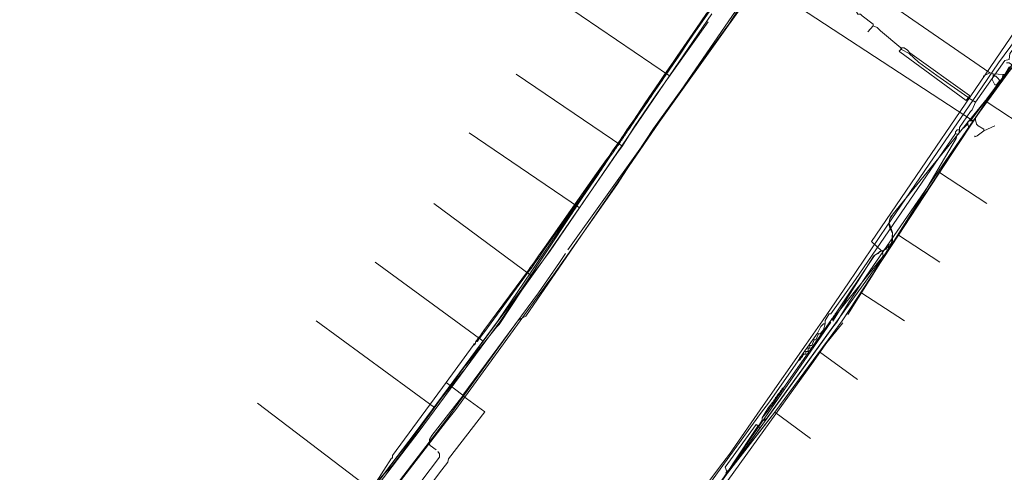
# Model space of a CAD drawing. Header units: metres. Extents: x 92810 to 93633, y 464687 to 465459.
# Tile 152 of 256: x 93145 to 93228, y 464987 to 465026. Entities that reach past the tile are written whole.
import ezdxf

# ---------------------------------------------------------------- set-up
doc = ezdxf.new("R2010")
doc.units = ezdxf.units.M
for name, color, linetype, lineweight, transparency in [('B-OI-KL-DATA_KPN-G', 90, 'SI_B_DATA_KPN', 18, 0.4), ('B-OI-KL-DATA_LIANDER-G', 90, 'SI_B_DATA_LIANDER', 18, 0.4), ('B-OI-KL-DATA_ZIGGO BV-G', 90, 'SI_B_DATA_ZIGGO', 18, 0.4), ('B-OI-KL-ET_LS_LIANDER-G', 190, 'SI_B_ET_LS_LIANDER', 18, 0.4), ('B-OI-KL-ET_MS_LIANDER-G', 130, 'SI_B_ET_MS_LIANDER', 18, 0.4), ('B-OI-KL-GAS_LD_LIANDER-G', 30, 'SI_B_GAS_LD_LIANDER', 18, 0.4), ('B-WE-KL-WATER-G', 170, 'KL-WATER-N', 18, 0.4), ('B-WE-KL-WATER_MANTELBUIS-G', 170, 'CONTINUOUS', 18, 0.4)]:
    doc.layers.add(name, color=color, linetype=linetype, lineweight=lineweight, transparency=transparency)
doc.styles.get("Standard").update_dxf_attribs({"font": 'isocp.shx'})
doc.linetypes.add('KL-WATER-N', pattern='A,7,-0.5,[168,NLCS.SHX,S=0.75,R=0,X=0.75,Y=0],-2', length=9.5)
doc.linetypes.add('SI_B_DATA_KPN', pattern='A,5,-2,["KPN",Standard,S=1.5,R=0,X=-0.51,Y=-0.75],-8', length=15)
doc.linetypes.add('SI_B_DATA_LIANDER', pattern='A,5,-2,["LI-DATA",Standard,S=1.5,R=0,X=-0.51,Y=-0.75],-11', length=18)
doc.linetypes.add('SI_B_DATA_ZIGGO', pattern='A,5,-2,["ZIGGO",Standard,S=1.5,R=0,X=-0.51,Y=-0.75],-9', length=16)
doc.linetypes.add('SI_B_ET_LS_LIANDER', pattern='A,5,-2,["LI-LS",Standard,S=1.5,R=0,X=-0.51,Y=-0.75],-10', length=17)
doc.linetypes.add('SI_B_ET_MS_LIANDER', pattern='A,5,-2,["LI-MS",Standard,S=1.5,R=0,X=-0.51,Y=-0.75],-10', length=17)
doc.linetypes.add('SI_B_GAS_LD_LIANDER', pattern='A,5,-2,["LI-G-LD",Standard,S=1.5,R=0,X=-0.51,Y=-0.75],-11', length=18)

msp = doc.modelspace()

# ---------------------------------------------------------------- linework, layer by layer
at = {"layer": 'B-OI-KL-DATA_KPN-G'}
for p, q in [((93219.679, 465023.25), (93219.679, 465023.107)), ((93219.75, 465023.25), (93219.75, 465023.107)), ((93212.607, 464998.964), (93211.893, 464997.964)), ((93211.321, 464996.964), (93211.179, 464996.821))]:
    msp.add_line(p, q, dxfattribs=at)
at = {"layer": 'B-OI-KL-DATA_KPN-G', "flags": 128}
for points in [[(93208.964, 465031.036), (93208.464, 465030.536), (93208.179, 465030.107), (93187.821, 465000.393), (93187.25, 465000.107), (93187.107, 464999.964), (93181.25, 464991.821), (93180.25, 464990.536), (93164.25, 464969.679), (93164.25, 464969.464), (93164.107, 464969.321), (93163.536, 464968.893), (93162.607, 464968.75), (93162.536, 464968.679), (93161.607, 464967.964), (93141.25, 464943.679), (93140.821, 464943.25), (93125.036, 464925.536), (93123.107, 464923.464), (93118.179, 464918.036)], [(93234.964, 465030.464), (93228.964, 465022.75), (93228.893, 465022.25), (93228.536, 465022.179), (93226.036, 465018.607)], [(93215.179, 465026.821), (93215.821, 465026.464), (93216.036, 465026.107), (93216.25, 465026.107), (93216.393, 465025.964), (93217.321, 465025.25), (93217.321, 465025.107)], [(93217.321, 465025.107), (93216.893, 465024.607)], [(93217.321, 465025.107), (93217.679, 465024.964), (93217.964, 465024.679), (93219.679, 465023.25)], [(93219.679, 465023.25), (93219.964, 465023.25)], [(93219.964, 465023.25), (93220.25, 465023.036), (93220.464, 465022.821)], [(93219.679, 465023.107), (93219.536, 465022.964), (93219.607, 465022.893), (93225.25, 465018.75), (93225.393, 465018.964)], [(93219.679, 465023.179), (93219.75, 465023.179)], [(93219.679, 465023.107), (93219.75, 465023.107)], [(93219.75, 465023.107), (93220.393, 465022.75)], [(93220.464, 465022.821), (93220.393, 465022.75)], [(93220.393, 465022.75), (93221.179, 465022.036), (93222.75, 465020.893), (93225.393, 465019.036)], [(93220.464, 465022.821), (93225.536, 465019.179), (93225.464, 465019.036)], [(93225.393, 465019.036), (93225.464, 465019.036)], [(93225.393, 465019.036), (93225.393, 465018.964)], [(93225.464, 465019.036), (93225.464, 465018.964)], [(93226.036, 465018.607), (93225.75, 465017.964), (93225.607, 465017.821), (93224.679, 465016.464), (93224.679, 465016.25)], [(93225.393, 465018.964), (93225.464, 465018.964)], [(93225.464, 465018.964), (93226.036, 465018.607)], [(93224.321, 465015.964), (93215.821, 465003.536), (93213.75, 465000.607), (93213.607, 465000.607), (93213.25, 465000.036), (93213.25, 464999.75)], [(93224.464, 465015.893), (93224.393, 465015.536), (93224.036, 465014.964), (93221.321, 465010.321), (93220.75, 465009.464), (93215.179, 465000.536)], [(93224.679, 465016.25), (93224.464, 465016.25), (93224.321, 465016.107), (93224.321, 465015.964)], [(93224.321, 465015.964), (93224.464, 465015.893)], [(93224.679, 465016.25), (93224.607, 465015.893), (93224.464, 465015.893)], [(93214.75, 464999.821), (93213.321, 464998.036), (93212.25, 464996.536), (93200.25, 464979.821), (93199.679, 464979.107), (93181.893, 464955.964), (93181.393, 464955.893), (93181.25, 464955.964), (93180.821, 464956.107)], [(93213.25, 464999.75), (93213.107, 464999.75), (93212.893, 464999.536), (93212.607, 464998.964)], [(93212.607, 464998.964), (93212.679, 464998.893)], [(93213.25, 464999.75), (93213.107, 464999.25), (93212.821, 464998.893), (93212.679, 464998.893)], [(93212.321, 464998.393), (93212.107, 464997.893), (93211.964, 464997.893)], [(93212.25, 464998.464), (93212.321, 464998.393)], [(93212.679, 464998.893), (93212.464, 464998.393), (93212.321, 464998.393)], [(93211.536, 464997.464), (93211.393, 464997.25)], [(93211.607, 464997.393), (93211.607, 464997.179), (93211.464, 464997.179)], [(93211.75, 464997.75), (93211.536, 464997.464)], [(93211.536, 464997.464), (93211.607, 464997.393)], [(93211.821, 464997.679), (93211.821, 464997.464), (93211.75, 464997.393), (93211.607, 464997.393)], [(93211.893, 464997.964), (93211.75, 464997.75)], [(93211.75, 464997.75), (93211.821, 464997.679)], [(93211.964, 464997.893), (93211.964, 464997.679), (93211.821, 464997.679)], [(93211.893, 464997.964), (93211.964, 464997.893)], [(93210.964, 464996.607), (93208.536, 464993.107), (93207.75, 464992.107), (93202.321, 464984.607), (93199.25, 464980.179), (93198.679, 464979.464), (93192.964, 464972.107), (93191.893, 464970.536), (93190.964, 464969.393), (93187.393, 464964.607), (93186.893, 464964.036), (93180.75, 464956.464), (93180.75, 464956.179)], [(93211.036, 464996.75), (93210.964, 464996.607)], [(93211.107, 464996.679), (93210.964, 464996.607)], [(93211.107, 464996.893), (93211.036, 464996.75)], [(93211.036, 464996.75), (93211.107, 464996.679)], [(93211.179, 464996.964), (93211.107, 464996.893)], [(93211.107, 464996.893), (93211.179, 464996.821)], [(93211.179, 464996.821), (93211.107, 464996.679)], [(93211.25, 464997.036), (93211.179, 464996.964)], [(93211.179, 464996.964), (93211.25, 464996.893)], [(93211.321, 464997.179), (93211.25, 464997.036)], [(93211.25, 464997.036), (93211.321, 464996.964)], [(93211.393, 464997.25), (93211.321, 464997.179)], [(93211.321, 464997.179), (93211.393, 464997.107)], [(93211.393, 464997.107), (93211.321, 464996.964)], [(93211.393, 464997.25), (93211.464, 464997.179)], [(93211.464, 464997.179), (93211.393, 464997.107)]]:
    msp.add_lwpolyline(points, dxfattribs=at)
at = {"layer": 'B-OI-KL-DATA_LIANDER-G', "flags": 128}
for points in [[(93234.107, 465031.107), (93235.464, 465030.25), (93235.321, 465029.893), (93235.179, 465029.821), (93234.893, 465029.607), (93234.821, 465029.25), (93234.679, 465029.107), (93229.25, 465021.679), (93228.393, 465020.607), (93218.821, 465008.821), (93218.679, 465008.321), (93218.75, 465008.179), (93218.964, 465007.536), (93218.964, 465006.821), (93218.893, 465006.536), (93218.679, 465006.464), (93218.536, 465006.321), (93218.464, 465006.107), (93218.321, 465006.036), (93217.893, 465005.893), (93217.75, 465005.75), (93217.393, 465005.536), (93213.893, 464999.964)], [(93213.75, 464999.893), (93198.25, 464977.393), (93197.321, 464975.821), (93192.964, 464971.679), (93182.821, 464957.536), (93182.679, 464957.464), (93177.607, 464956.536), (93176.821, 464955.679), (93176.536, 464955.107), (93176.536, 464954.464), (93176.464, 464954.393), (93166.607, 464942.607), (93165.107, 464940.607), (93159.179, 464933.464), (93150.179, 464923.179), (93149.607, 464922.607), (93143.536, 464915.893), (93142.607, 464914.964), (93138.893, 464911.107), (93138.75, 464911.036), (93138.607, 464911.036), (93138.536, 464910.679), (93137.607, 464909.893), (93134.036, 464906.036), (93132.179, 464904.179), (93110.464, 464882.679), (93087.821, 464863.75), (93073.679, 464855.821)]]:
    msp.add_lwpolyline(points, dxfattribs=at)
at = {"layer": 'B-OI-KL-DATA_ZIGGO BV-G', "flags": 128}
for points in [[(93246.792, 465047.303), (93242.717, 465041.355), (93241.684, 465039.699), (93234.009, 465029.105), (93229.69, 465022.527), (93227.48, 465019.495)], [(93227.48, 465019.495), (93236.972, 465031.4), (93243.554, 465041.649), (93243.85, 465041.997), (93244.344, 465042.294)], [(93225.85, 465017.008), (93206.171, 465029.904)], [(93200.018, 465020.863), (93191, 465027)], [(93203.61, 465026.141), (93200.018, 465020.863)], [(93195.961, 465014.902), (93187, 465021)], [(93200.018, 465020.863), (93195.961, 465014.902)], [(93214.705, 465000), (93227.48, 465019.495)], [(93218.187, 465005.314), (93227.48, 465019.495)], [(93226.935, 465018.664), (93227.48, 465019.495)], [(93225.85, 465017.008), (93226.935, 465018.664)], [(93226.935, 465018.664), (93231, 465016)], [(93225.85, 465017.008), (93222.983, 465012.633)], [(93192.369, 465009.624), (93183, 465016)], [(93195.961, 465014.902), (93192.369, 465009.624)], [(93222.983, 465012.633), (93219.489, 465007.301)], [(93222.983, 465012.633), (93227, 465010)], [(93188.303, 465003.834), (93180, 465010)], [(93192.369, 465009.624), (93189.812, 465005.866)], [(93219.489, 465007.301), (93218.187, 465005.314)], [(93219.489, 465007.301), (93223, 465005)], [(93189.812, 465005.866), (93188.303, 465003.834)], [(93128.32, 464895.68), (93133.607, 464901.144), (93145.283, 464912.433), (93153.343, 464920.919), (93156.072, 464924.319), (93167.561, 464937.954), (93175.026, 464947.023), (93179.86, 464953.476), (93189.738, 464965.744), (93200.115, 464979.839), (93200.32, 464981.074), (93208.979, 464992.224), (93214.705, 465000), (93218.187, 465005.314)], [(93184.188, 464998.269), (93175, 465005)], [(93218.187, 465005.314), (93216.296, 465002.427)], [(93184.188, 464998.269), (93188.303, 465003.834)], [(93216.296, 465002.427), (93214.705, 465000), (93212.773, 464997.376)], [(93216.296, 465002.427), (93220, 465000)], [(93180.057, 464992.631), (93170, 465000)], [(93180.057, 464992.631), (93184.188, 464998.269)], [(93212.773, 464997.376), (93208.979, 464992.224)], [(93212.773, 464997.376), (93216, 464995)], [(93174.723, 464985.601), (93165, 464993)], [(93174.723, 464985.601), (93180.057, 464992.631)], [(93208.979, 464992.224), (93204.9, 464987.019)], [(93208.979, 464992.224), (93212, 464990)]]:
    msp.add_lwpolyline(points, dxfattribs=at)
at = {"layer": 'B-OI-KL-ET_LS_LIANDER-G'}
for p, q in [((93208.036, 465029.393), (93191.393, 465006.036)), ((93203.179, 465026.179), (93202.679, 465025.464)), ((93203.25, 465026.107), (93202.75, 465025.393)), ((93202.679, 465025.464), (93197.893, 465018.464)), ((93202.75, 465025.393), (93197.964, 465018.393)), ((93202.679, 465025.464), (93202.75, 465025.393)), ((93231.679, 465025.25), (93225.607, 465017.036)), ((93231.75, 465025.179), (93225.821, 465017.036)), ((93217.179, 465006.75), (93229.393, 465024.679)), ((93197.893, 465018.464), (93197.607, 465018.036)), ((93197.75, 465018.25), (93197.821, 465018.179)), ((93197.964, 465018.393), (93197.821, 465018.179)), ((93197.893, 465018.464), (93197.964, 465018.393)), ((93197.179, 465017.393), (93197.036, 465017.179)), ((93197.321, 465017.607), (93197.179, 465017.393)), ((93197.179, 465017.393), (93197.25, 465017.321)), ((93197.393, 465017.536), (93197.25, 465017.321)), ((93197.464, 465017.821), (93197.321, 465017.607)), ((93197.321, 465017.607), (93197.393, 465017.536)), ((93197.679, 465017.964), (93197.393, 465017.536)), ((93197.607, 465018.036), (93197.464, 465017.821)), ((93197.464, 465017.821), (93197.536, 465017.75)), ((93197.607, 465018.036), (93197.679, 465017.964)), ((93197.821, 465018.179), (93197.679, 465017.964)), ((93196.607, 465016.536), (93196.464, 465016.321)), ((93196.893, 465016.964), (93196.607, 465016.536)), ((93196.607, 465016.536), (93196.679, 465016.464)), ((93196.821, 465016.679), (93196.679, 465016.464)), ((93196.75, 465016.75), (93196.821, 465016.679)), ((93196.964, 465016.893), (93196.821, 465016.679)), ((93197.036, 465017.179), (93196.893, 465016.964)), ((93196.893, 465016.964), (93196.964, 465016.893)), ((93197.107, 465017.107), (93196.964, 465016.893)), ((93197.036, 465017.179), (93197.107, 465017.107)), ((93197.25, 465017.321), (93197.107, 465017.107)), ((93225.393, 465016.75), (93224.893, 465016.321)), ((93225.607, 465017.036), (93225.393, 465016.964)), ((93225.393, 465016.964), (93225.393, 465016.75)), ((93225.393, 465016.75), (93225.464, 465016.464)), ((93225.821, 465017.036), (93225.607, 465017.036)), ((93196.107, 465015.821), (93196.036, 465015.679)), ((93196.179, 465015.893), (93196.107, 465015.821)), ((93196.107, 465015.821), (93196.179, 465015.75)), ((93196.179, 465015.75), (93196.107, 465015.607)), ((93196.25, 465016.036), (93196.179, 465015.893)), ((93196.179, 465015.893), (93196.25, 465015.821)), ((93196.25, 465015.821), (93196.179, 465015.75)), ((93196.321, 465016.107), (93196.25, 465016.036)), ((93196.25, 465016.036), (93196.321, 465015.964)), ((93196.321, 465015.964), (93196.25, 465015.821)), ((93196.393, 465016.25), (93196.321, 465016.107)), ((93196.321, 465016.107), (93196.393, 465016.036)), ((93196.393, 465016.036), (93196.321, 465015.964)), ((93196.464, 465016.321), (93196.393, 465016.25)), ((93196.393, 465016.25), (93196.464, 465016.179)), ((93196.464, 465016.179), (93196.393, 465016.036)), ((93196.464, 465016.321), (93196.536, 465016.25)), ((93196.536, 465016.25), (93196.464, 465016.179)), ((93196.679, 465016.464), (93196.536, 465016.25)), ((93225.393, 465016.321), (93218.964, 465006.607)), ((93224.893, 465016.321), (93223.679, 465014.821)), ((93225.464, 465016.464), (93225.393, 465016.321)), ((93195.536, 465014.964), (93195.393, 465014.75)), ((93195.607, 465014.893), (93195.464, 465014.679)), ((93195.607, 465015.036), (93195.536, 465014.964)), ((93195.536, 465014.964), (93195.607, 465014.893)), ((93195.679, 465015.179), (93195.607, 465015.036)), ((93195.607, 465015.036), (93195.679, 465014.964)), ((93195.679, 465014.964), (93195.607, 465014.893)), ((93195.75, 465015.25), (93195.679, 465015.179)), ((93195.679, 465015.179), (93195.75, 465015.107)), ((93195.75, 465015.107), (93195.679, 465014.964)), ((93195.821, 465015.393), (93195.75, 465015.25)), ((93195.75, 465015.25), (93195.821, 465015.179)), ((93195.821, 465015.179), (93195.75, 465015.107)), ((93195.893, 465015.464), (93195.821, 465015.393)), ((93195.821, 465015.393), (93195.893, 465015.321)), ((93195.893, 465015.321), (93195.821, 465015.179)), ((93195.964, 465015.607), (93195.893, 465015.464)), ((93195.893, 465015.464), (93195.964, 465015.393)), ((93195.964, 465015.393), (93195.893, 465015.321)), ((93196.036, 465015.679), (93195.964, 465015.607)), ((93195.964, 465015.607), (93196.036, 465015.536)), ((93196.036, 465015.536), (93195.964, 465015.393)), ((93196.036, 465015.679), (93196.107, 465015.607)), ((93196.107, 465015.607), (93196.036, 465015.536)), ((93194.893, 465014.036), (93194.679, 465013.75)), ((93195.179, 465014.464), (93194.893, 465014.036)), ((93194.893, 465014.036), (93194.964, 465013.964)), ((93195.107, 465014.179), (93194.964, 465013.964)), ((93195.036, 465014.25), (93195.107, 465014.179)), ((93195.25, 465014.393), (93195.107, 465014.179)), ((93195.25, 465014.536), (93195.179, 465014.464)), ((93195.179, 465014.464), (93195.25, 465014.393)), ((93195.321, 465014.679), (93195.25, 465014.536)), ((93195.25, 465014.536), (93195.321, 465014.464)), ((93195.321, 465014.464), (93195.25, 465014.393)), ((93195.393, 465014.75), (93195.321, 465014.679)), ((93195.321, 465014.679), (93195.393, 465014.607)), ((93195.393, 465014.607), (93195.321, 465014.464)), ((93195.393, 465014.75), (93195.464, 465014.679)), ((93195.464, 465014.679), (93195.393, 465014.607)), ((93223.679, 465014.821), (93219.036, 465009.107)), ((93194.536, 465013.536), (93193.821, 465012.536)), ((93194.607, 465013.464), (93193.893, 465012.464)), ((93194.679, 465013.75), (93194.536, 465013.536)), ((93194.536, 465013.536), (93194.607, 465013.464)), ((93194.75, 465013.679), (93194.607, 465013.464)), ((93194.679, 465013.75), (93194.75, 465013.679)), ((93194.964, 465013.964), (93194.75, 465013.679)), ((93193.821, 465012.536), (93189.393, 465006.25)), ((93193.893, 465012.464), (93189.464, 465006.179)), ((93193.821, 465012.536), (93193.893, 465012.464)), ((93194.179, 465013.036), (93194.25, 465012.964)), ((93219.036, 465009.107), (93218.75, 465008.679)), ((93218.75, 465008.679), (93218.679, 465008.25)), ((93218.679, 465008.25), (93218.75, 465007.893)), ((93218.75, 465007.893), (93218.964, 465007.464)), ((93218.964, 465007.464), (93218.893, 465006.607)), ((93218.036, 465005.964), (93217.179, 465006.75)), ((93218.821, 465006.536), (93218.75, 465006.393)), ((93218.893, 465006.607), (93218.821, 465006.536)), ((93218.821, 465006.536), (93218.893, 465006.464)), ((93218.893, 465006.607), (93218.964, 465006.607)), ((93218.964, 465006.607), (93218.893, 465006.464)), ((93189.036, 465005.75), (93188.893, 465005.536)), ((93189.107, 465005.679), (93188.964, 465005.464)), ((93189.393, 465006.25), (93189.036, 465005.75)), ((93189.036, 465005.75), (93189.107, 465005.679)), ((93189.464, 465006.179), (93189.107, 465005.679)), ((93189.393, 465006.25), (93189.464, 465006.179)), ((93190.679, 465004.964), (93191.179, 465005.75)), ((93218.036, 465005.964), (93217.464, 465005.607)), ((93218.036, 465005.964), (93218.107, 465005.964)), ((93218.607, 465006.25), (93218.107, 465005.964)), ((93218.107, 465005.964), (93218.179, 465005.536)), ((93218.679, 465006.179), (93218.25, 465005.536)), ((93218.679, 465006.321), (93218.607, 465006.25)), ((93218.607, 465006.25), (93218.679, 465006.179)), ((93218.75, 465006.393), (93218.679, 465006.321)), ((93218.679, 465006.321), (93218.75, 465006.25)), ((93218.75, 465006.25), (93218.679, 465006.179)), ((93218.75, 465006.393), (93218.821, 465006.393)), ((93218.821, 465006.393), (93218.75, 465006.25)), ((93218.893, 465006.464), (93218.821, 465006.393)), ((93188.393, 465004.821), (93188.179, 465004.536)), ((93188.536, 465005.036), (93188.393, 465004.821)), ((93188.393, 465004.821), (93188.464, 465004.75)), ((93188.607, 465004.964), (93188.464, 465004.75)), ((93188.893, 465005.536), (93188.536, 465005.036)), ((93188.536, 465005.036), (93188.607, 465004.964)), ((93188.964, 465005.464), (93188.607, 465004.964)), ((93188.893, 465005.536), (93188.964, 465005.464)), ((93188.893, 465002.393), (93190.679, 465004.964)), ((93217.964, 465005.107), (93208.321, 464991.75)), ((93217.321, 465005.393), (93214.179, 465000.679)), ((93217.893, 465005.179), (93214.25, 465000.607)), ((93217.464, 465005.607), (93217.321, 465005.393)), ((93218.107, 465005.393), (93217.893, 465005.179)), ((93217.893, 465005.179), (93217.964, 465005.107)), ((93218.107, 465005.393), (93217.964, 465005.107)), ((93218.179, 465005.536), (93218.107, 465005.393)), ((93218.25, 465005.536), (93218.107, 465005.393)), ((93218.179, 465005.536), (93218.25, 465005.536)), ((93188.036, 465004.321), (93184.25, 464999.179)), ((93188.107, 465004.25), (93184.321, 464999.107)), ((93188.179, 465004.536), (93188.036, 465004.321)), ((93188.036, 465004.321), (93188.107, 465004.25)), ((93188.25, 465004.464), (93188.107, 465004.25)), ((93188.179, 465004.536), (93188.25, 465004.464)), ((93188.464, 465004.75), (93188.25, 465004.464)), ((93182.464, 464993.679), (93188.893, 465002.393)), ((93214.179, 465000.679), (93214.107, 465000.607)), ((93214.179, 465000.679), (93214.25, 465000.607)), ((93213.75, 465000.036), (93209.75, 464994.321)), ((93213.821, 465000.179), (93213.75, 465000.036)), ((93213.893, 465000.107), (93213.75, 465000.036)), ((93213.893, 465000.25), (93213.821, 465000.179)), ((93213.821, 465000.179), (93213.893, 465000.107)), ((93213.964, 465000.393), (93213.893, 465000.25)), ((93213.893, 465000.25), (93213.964, 465000.25)), ((93213.964, 465000.25), (93213.893, 465000.107)), ((93214.036, 465000.464), (93213.964, 465000.393)), ((93213.964, 465000.393), (93214.036, 465000.321)), ((93214.036, 465000.321), (93213.964, 465000.25)), ((93214.107, 465000.607), (93214.036, 465000.464)), ((93214.036, 465000.464), (93214.107, 465000.393)), ((93214.107, 465000.393), (93214.036, 465000.321)), ((93214.107, 465000.607), (93214.179, 465000.536)), ((93214.179, 465000.536), (93214.107, 465000.393)), ((93214.25, 465000.607), (93214.179, 465000.536)), ((93184.25, 464999.179), (93184.036, 464998.893)), ((93184.321, 464999.107), (93184.107, 464998.821)), ((93184.25, 464999.179), (93184.321, 464999.107)), ((93183.536, 464998.107), (93183.393, 464998.036)), ((93183.536, 464998.107), (93183.464, 464997.964)), ((93183.607, 464998.321), (93183.536, 464998.179)), ((93183.679, 464998.25), (93183.536, 464998.179)), ((93183.536, 464998.179), (93183.536, 464998.107)), ((93183.679, 464998.393), (93183.607, 464998.321)), ((93183.607, 464998.321), (93183.679, 464998.25)), ((93183.75, 464998.536), (93183.679, 464998.393)), ((93183.679, 464998.393), (93183.75, 464998.321)), ((93183.75, 464998.321), (93183.679, 464998.25)), ((93183.821, 464998.607), (93183.75, 464998.536)), ((93183.75, 464998.536), (93183.821, 464998.464)), ((93183.821, 464998.464), (93183.75, 464998.321)), ((93183.893, 464998.679), (93183.821, 464998.607)), ((93183.821, 464998.607), (93183.893, 464998.536)), ((93183.893, 464998.536), (93183.821, 464998.464)), ((93184.036, 464998.893), (93183.893, 464998.679)), ((93183.893, 464998.679), (93183.964, 464998.607)), ((93183.964, 464998.607), (93183.893, 464998.536)), ((93184.107, 464998.821), (93183.964, 464998.607)), ((93184.036, 464998.893), (93184.107, 464998.821)), ((93183.321, 464997.893), (93181.036, 464994.75)), ((93183.393, 464998.036), (93183.321, 464997.893)), ((93183.464, 464997.964), (93183.321, 464997.893)), ((93183.393, 464998.036), (93183.464, 464997.964)), ((93181.036, 464994.75), (93176.464, 464988.536)), ((93181.036, 464994.75), (93182.464, 464993.679)), ((93209.464, 464994.036), (93209.393, 464993.893)), ((93209.536, 464994.107), (93209.464, 464994.036)), ((93209.464, 464994.036), (93209.536, 464993.964)), ((93209.536, 464993.964), (93209.464, 464993.893)), ((93209.607, 464994.25), (93209.536, 464994.107)), ((93209.536, 464994.107), (93209.607, 464994.107)), ((93209.607, 464994.107), (93209.536, 464993.964)), ((93209.75, 464994.321), (93209.607, 464994.25)), ((93209.607, 464994.25), (93209.679, 464994.179)), ((93209.679, 464994.179), (93209.607, 464994.107)), ((93209.75, 464994.321), (93209.679, 464994.179)), ((93182.464, 464993.607), (93179.821, 464990.25)), ((93182.464, 464993.679), (93182.464, 464993.607)), ((93182.464, 464993.607), (93184.321, 464992.25)), ((93208.821, 464993.107), (93208.75, 464993.036)), ((93208.893, 464993.25), (93208.821, 464993.107)), ((93208.821, 464993.107), (93208.893, 464993.036)), ((93208.964, 464993.321), (93208.893, 464993.25)), ((93208.893, 464993.25), (93208.964, 464993.179)), ((93208.964, 464993.179), (93208.893, 464993.036)), ((93209.036, 464993.464), (93208.964, 464993.321)), ((93208.964, 464993.321), (93209.036, 464993.25)), ((93209.036, 464993.25), (93208.964, 464993.179)), ((93209.107, 464993.536), (93209.036, 464993.464)), ((93209.036, 464993.464), (93209.107, 464993.393)), ((93209.107, 464993.393), (93209.036, 464993.25)), ((93209.179, 464993.607), (93209.107, 464993.536)), ((93209.107, 464993.536), (93209.179, 464993.464)), ((93209.179, 464993.464), (93209.107, 464993.393)), ((93209.25, 464993.75), (93209.179, 464993.607)), ((93209.179, 464993.607), (93209.25, 464993.607)), ((93209.25, 464993.607), (93209.179, 464993.464)), ((93209.321, 464993.821), (93209.25, 464993.75)), ((93209.25, 464993.75), (93209.321, 464993.679)), ((93209.321, 464993.679), (93209.25, 464993.607)), ((93209.393, 464993.893), (93209.321, 464993.821)), ((93209.321, 464993.821), (93209.393, 464993.75)), ((93209.393, 464993.75), (93209.321, 464993.679)), ((93209.393, 464993.893), (93209.464, 464993.893)), ((93209.464, 464993.893), (93209.393, 464993.75)), ((93184.321, 464992.25), (93181.25, 464988.25)), ((93208.25, 464992.321), (93207.893, 464991.75)), ((93208.321, 464992.25), (93207.893, 464991.75)), ((93208.393, 464992.536), (93208.25, 464992.321)), ((93208.25, 464992.321), (93208.321, 464992.25)), ((93208.464, 464992.464), (93208.321, 464992.25)), ((93208.536, 464992.75), (93208.393, 464992.536)), ((93208.393, 464992.536), (93208.464, 464992.464)), ((93208.607, 464992.679), (93208.464, 464992.464)), ((93208.607, 464992.821), (93208.536, 464992.75)), ((93208.536, 464992.75), (93208.607, 464992.679)), ((93208.75, 464993.036), (93208.607, 464992.821)), ((93208.607, 464992.821), (93208.679, 464992.75)), ((93208.679, 464992.75), (93208.607, 464992.679)), ((93208.821, 464992.964), (93208.679, 464992.75)), ((93208.75, 464993.036), (93208.821, 464992.964)), ((93208.893, 464993.036), (93208.821, 464992.964)), ((93207.893, 464991.536), (93207.607, 464991.107)), ((93207.893, 464991.75), (93207.893, 464991.536)), ((93208.107, 464991.536), (93207.893, 464991.536)), ((93208.321, 464991.75), (93208.107, 464991.536)), ((93207.393, 464991.179), (93204.75, 464987.536)), ((93207.536, 464991.036), (93205.393, 464987.821)), ((93207.607, 464990.75), (93205.464, 464987.75)), ((93207.536, 464991.107), (93207.393, 464991.179)), ((93207.536, 464991.107), (93207.607, 464991.107)), ((93207.536, 464991.107), (93207.536, 464991.036)), ((93207.536, 464991.036), (93207.607, 464991.036)), ((93207.607, 464991.107), (93207.607, 464991.036)), ((93207.607, 464991.036), (93207.679, 464990.893)), ((93207.679, 464990.893), (93207.607, 464990.75)), ((93179.821, 464990.25), (93179.607, 464989.893)), ((93179.607, 464989.893), (93179.607, 464989.464)), ((93179.607, 464989.464), (93179.679, 464989.393)), ((93179.679, 464989.393), (93180.179, 464989.036)), ((93180.464, 464988.393), (93170.25, 464974.964)), ((93176.393, 464988.321), (93172.107, 464981.607)), ((93176.464, 464988.321), (93176.393, 464988.321)), ((93176.464, 464988.536), (93176.464, 464988.321)), ((93180.321, 464988.893), (93180.464, 464988.679)), ((93180.464, 464988.679), (93180.464, 464988.393)), ((93181.25, 464988.25), (93181.179, 464987.964)), ((93180.679, 464987.321), (93170.607, 464974.107)), ((93181.179, 464987.964), (93180.679, 464987.321)), ((93204.75, 464987.536), (93204.893, 464987.179)), ((93205.107, 464987.321), (93204.893, 464987.179)), ((93205.25, 464987.607), (93205.107, 464987.321)), ((93205.321, 464987.536), (93205.107, 464987.321)), ((93205.393, 464987.821), (93205.25, 464987.607)), ((93205.25, 464987.607), (93205.321, 464987.536)), ((93205.464, 464987.75), (93205.321, 464987.536)), ((93205.393, 464987.821), (93205.464, 464987.75)), ((93204.893, 464987.179), (93204.821, 464987.036))]:
    msp.add_line(p, q, dxfattribs=at)
at = {"layer": 'B-OI-KL-ET_MS_LIANDER-G'}
for p, q in [((93199.607, 465020.964), (93199.321, 465020.536)), ((93196.321, 465015.964), (93196.036, 465015.536)), ((93195.179, 465014.464), (93194.893, 465014.036)), ((93194.964, 465013.964), (93194.679, 465013.536)), ((93194.179, 465012.964), (93193.893, 465012.536)), ((93192.607, 465010.464), (93192.321, 465010.036)), ((93191.821, 465009.464), (93191.536, 465009.036))]:
    msp.add_line(p, q, dxfattribs=at)
at = {"layer": 'B-OI-KL-ET_MS_LIANDER-G', "flags": 128}
for points in [[(93213.036, 465040.393), (93201.75, 465024.107)], [(93213.107, 465040.25), (93201.821, 465024.036)], [(93201.75, 465024.107), (93200.679, 465022.536)], [(93201.75, 465024.107), (93201.821, 465024.036)], [(93201.821, 465024.036), (93200.75, 465022.464)], [(93200.679, 465022.536), (93200.536, 465022.321)], [(93200.75, 465022.464), (93200.607, 465022.25)], [(93200.679, 465022.536), (93200.75, 465022.464)], [(93200.536, 465022.321), (93199.607, 465020.964)], [(93200.607, 465022.25), (93199.679, 465020.893)], [(93200.536, 465022.321), (93200.607, 465022.25)], [(93199.464, 465020.75), (93199.536, 465020.679)], [(93199.679, 465020.893), (93199.536, 465020.679)], [(93199.607, 465020.964), (93199.679, 465020.893)], [(93199.321, 465020.536), (93198.536, 465019.393)], [(93199.393, 465020.464), (93198.607, 465019.321)], [(93199.321, 465020.536), (93199.393, 465020.464)], [(93199.536, 465020.679), (93199.393, 465020.464)], [(93198.393, 465019.179), (93198.25, 465018.964)], [(93198.464, 465019.107), (93198.321, 465018.893)], [(93198.536, 465019.393), (93198.393, 465019.179)], [(93198.393, 465019.179), (93198.464, 465019.107)], [(93198.607, 465019.321), (93198.464, 465019.107)], [(93198.536, 465019.393), (93198.607, 465019.321)], [(93198.107, 465018.75), (93197.464, 465017.821)], [(93198.179, 465018.679), (93197.536, 465017.75)], [(93198.25, 465018.964), (93198.107, 465018.75)], [(93198.107, 465018.75), (93198.179, 465018.679)], [(93198.321, 465018.893), (93198.179, 465018.679)], [(93198.25, 465018.964), (93198.321, 465018.893)], [(93197.179, 465017.393), (93197.036, 465017.179)], [(93197.321, 465017.607), (93197.179, 465017.393)], [(93197.179, 465017.393), (93197.25, 465017.321)], [(93197.393, 465017.536), (93197.25, 465017.321)], [(93197.464, 465017.821), (93197.321, 465017.607)], [(93197.321, 465017.607), (93197.393, 465017.536)], [(93197.536, 465017.75), (93197.393, 465017.536)], [(93197.464, 465017.821), (93197.536, 465017.75)], [(93196.893, 465016.964), (93196.393, 465016.25)], [(93196.964, 465016.893), (93196.464, 465016.179)], [(93197.036, 465017.179), (93196.893, 465016.964)], [(93196.893, 465016.964), (93196.964, 465016.893)], [(93197.107, 465017.107), (93196.964, 465016.893)], [(93197.036, 465017.179), (93197.107, 465017.107)], [(93197.25, 465017.321), (93197.107, 465017.107)], [(93196.107, 465015.821), (93195.964, 465015.607)], [(93196.25, 465016.036), (93196.107, 465015.821)], [(93196.107, 465015.821), (93196.179, 465015.75)], [(93196.393, 465016.25), (93196.25, 465016.036)], [(93196.25, 465016.036), (93196.321, 465015.964)], [(93196.464, 465016.179), (93196.321, 465015.964)], [(93196.393, 465016.25), (93196.464, 465016.179)], [(93195.679, 465015.179), (93195.321, 465014.679)], [(93195.75, 465015.107), (93195.393, 465014.607)], [(93195.821, 465015.393), (93195.679, 465015.179)], [(93195.679, 465015.179), (93195.75, 465015.107)], [(93195.893, 465015.321), (93195.75, 465015.107)], [(93195.964, 465015.607), (93195.821, 465015.393)], [(93195.821, 465015.393), (93195.893, 465015.321)], [(93196.036, 465015.536), (93195.893, 465015.321)], [(93195.964, 465015.607), (93196.036, 465015.536)], [(93194.893, 465014.036), (93194.75, 465013.821)], [(93194.893, 465014.036), (93194.964, 465013.964)], [(93195.107, 465014.179), (93194.964, 465013.964)], [(93195.036, 465014.25), (93195.107, 465014.179)], [(93195.25, 465014.393), (93195.107, 465014.179)], [(93195.321, 465014.679), (93195.179, 465014.464)], [(93195.179, 465014.464), (93195.25, 465014.393)], [(93195.393, 465014.607), (93195.25, 465014.393)], [(93195.321, 465014.679), (93195.393, 465014.607)], [(93194.321, 465013.179), (93194.179, 465012.964)], [(93194.464, 465013.393), (93194.321, 465013.179)], [(93194.321, 465013.179), (93194.393, 465013.107)], [(93194.536, 465013.321), (93194.393, 465013.107)], [(93194.607, 465013.607), (93194.464, 465013.393)], [(93194.464, 465013.393), (93194.536, 465013.321)], [(93194.679, 465013.536), (93194.536, 465013.321)], [(93194.75, 465013.821), (93194.607, 465013.607)], [(93194.607, 465013.607), (93194.679, 465013.536)], [(93194.75, 465013.821), (93194.821, 465013.75)], [(93193.893, 465012.536), (93192.536, 465010.536)], [(93193.964, 465012.464), (93192.607, 465010.464)], [(93193.893, 465012.536), (93193.964, 465012.464)], [(93194.107, 465012.679), (93193.964, 465012.464)], [(93194.036, 465012.75), (93194.107, 465012.679)], [(93194.25, 465012.893), (93194.107, 465012.679)], [(93194.179, 465012.964), (93194.25, 465012.893)], [(93194.393, 465013.107), (93194.25, 465012.893)], [(93192.107, 465009.893), (93191.964, 465009.679)], [(93192.25, 465010.107), (93192.107, 465009.893)], [(93192.107, 465009.893), (93192.179, 465009.821)], [(93192.321, 465010.036), (93192.179, 465009.821)], [(93192.393, 465010.321), (93192.25, 465010.107)], [(93192.25, 465010.107), (93192.321, 465010.036)], [(93192.536, 465010.536), (93192.393, 465010.321)], [(93192.393, 465010.321), (93192.464, 465010.25)], [(93192.536, 465010.536), (93192.607, 465010.464)], [(93191.536, 465009.036), (93185.464, 465000.036), (93184.964, 464999.393), (93178.393, 464990.464), (93164.821, 464972.607)], [(93191.536, 465009.036), (93191.607, 465008.964)], [(93191.75, 465009.179), (93191.607, 465008.964)], [(93191.679, 465009.25), (93191.75, 465009.179)], [(93191.893, 465009.393), (93191.75, 465009.179)], [(93191.964, 465009.679), (93191.821, 465009.464)], [(93191.821, 465009.464), (93191.893, 465009.393)], [(93192.036, 465009.607), (93191.893, 465009.393)], [(93191.964, 465009.679), (93192.036, 465009.607)], [(93192.179, 465009.821), (93192.036, 465009.607)], [(93191.607, 465008.964), (93185.679, 465000.036), (93184.893, 464998.964), (93178.75, 464990.607), (93174.607, 464985.179), (93164.893, 464972.536)]]:
    msp.add_lwpolyline(points, dxfattribs=at)
at = {"layer": 'B-OI-KL-GAS_LD_LIANDER-G', "flags": 128}
for points in [[(93209.893, 465033.107), (93227.25, 465021.107)], [(93203.321, 465025.464), (93198.893, 465019.25), (93197.036, 465016.536), (93196.036, 465014.893), (93195.536, 465014.25), (93189.464, 465005.393), (93187.464, 465002.607), (93185.536, 464999.679), (93185.321, 464999.464), (93182.679, 464996.179)], [(93228.679, 465021.964), (93228.893, 465021.964), (93229.107, 465021.821), (93229.107, 465021.679), (93228.893, 465021.607), (93228.536, 465020.964), (93228.393, 465020.964)], [(93227.25, 465021.107), (93226.679, 465020.821)], [(93227.25, 465021.107), (93227.536, 465021.036)], [(93227.536, 465020.821), (93227.464, 465020.536), (93227.679, 465020.107), (93227.821, 465020.107)], [(93227.536, 465021.036), (93228.393, 465020.964)], [(93227.536, 465021.036), (93227.536, 465020.821)], [(93227.536, 465020.821), (93227.75, 465020.821), (93227.893, 465020.679), (93228.107, 465020.464)], [(93228.393, 465020.964), (93228.25, 465020.464), (93228.107, 465020.464)], [(93227.821, 465020.107), (93227.821, 465019.821), (93227.75, 465019.75), (93226.036, 465017.321), (93226.036, 465017.107)], [(93228.107, 465020.464), (93227.821, 465020.107)], [(93226.036, 465017.107), (93225.893, 465017.107), (93225.821, 465017.036), (93216.75, 465003.821), (93215.25, 465001.536), (93214.25, 464999.893), (93213.893, 464999.464), (93203.607, 464985.179), (93203.607, 464984.964)], [(93226.036, 465017.107), (93226.107, 465016.75), (93226.25, 465016.607), (93226.75, 465016.321), (93226.75, 465016.179)], [(93226.75, 465016.179), (93227.679, 465016.607)], [(93226.75, 465016.179), (93226.179, 465015.75), (93225.964, 465015.679), (93225.964, 465015.75)], [(93142.036, 464944.464), (93142.179, 464944.464), (93142.393, 464944.679), (93144.821, 464947.679), (93146.107, 464949.536), (93146.607, 464950.107), (93148.393, 464952.179), (93149.393, 464953.464), (93153.107, 464958.321), (93154.464, 464959.964), (93156.464, 464962.607), (93157.107, 464963.321), (93166.679, 464974.821), (93167.893, 464976.607), (93169.679, 464978.893), (93171.036, 464980.536), (93172.393, 464982.393), (93175.536, 464986.75), (93176.393, 464987.607), (93177.036, 464988.464), (93180.607, 464993.393), (93181.75, 464994.821), (93182.75, 464996.036)]]:
    msp.add_lwpolyline(points, dxfattribs=at)
at = {"layer": 'B-WE-KL-WATER-G'}
for points in [[(93208.921, 465031.228), (93205.002, 465025.17), (93204.821, 465024.919), (93201.223, 465019.929), (93201.081, 465019.732), (93198.672, 465016.391), (93197.311, 465014.297), (93195.549, 465011.587), (93193.481, 465008.642), (93190.162, 465003.914), (93189.546, 465003.066), (93187.319, 465000), (93185.452, 464997.424), (93181.852, 464992.457), (93181.076, 464991.451), (93175.823, 464984.646)], [(93200.08, 464981.937), (93204.276, 464987.539), (93205.116, 464988.66), (93207.996, 464992.791), (93211.65, 464998.032), (93213.021, 465000), (93215.233, 465003.247), (93218.51, 465008.058), (93222.104, 465013.335), (93226.163, 465019.295), (93227.978, 465021.96), (93230.566, 465025.454)]]:
    msp.add_lwpolyline(points, dxfattribs=at)
at = {"layer": 'B-WE-KL-WATER_MANTELBUIS-G'}
msp.add_lwpolyline([(93208.921, 465031.228), (93205.002, 465025.17), (93204.821, 465024.919), (93201.223, 465019.929), (93201.081, 465019.732), (93198.672, 465016.391), (93197.311, 465014.297), (93195.549, 465011.587), (93193.481, 465008.642), (93190.162, 465003.914), (93189.546, 465003.066), (93187.319, 465000), (93185.452, 464997.424), (93181.852, 464992.457), (93181.076, 464991.451), (93175.823, 464984.646)], dxfattribs=at)

doc.saveas('drawing.dxf')
